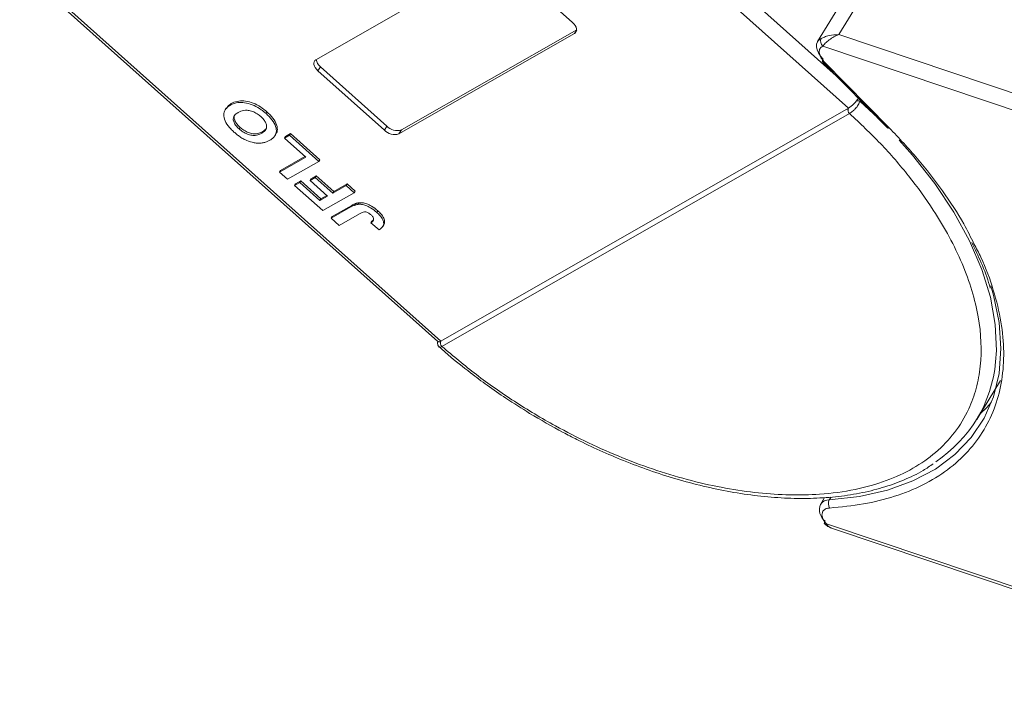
# Model space of a CAD drawing. Header units: millimetres. Extents: x 506 to 1981, y 649 to 1682.
# Tile 36 of 86: x 1315 to 1391, y 1410 to 1463. Entities that reach past the tile are written whole.
import ezdxf

# ---------------------------------------------------------------- set-up
doc = ezdxf.new("R2010")
doc.units = ezdxf.units.MM

msp = doc.modelspace()

# ---------------------------------------------------------------- linework, layer by layer
at = {"color": 7, "linetype": 'Continuous', "lineweight": 15}
for p, q in [((1347.853, 1483.57), (1378.826, 1455.919)), ((1377.892, 1458.402), (1349.417, 1483.824)), ((1347.618, 1438.077), (1315.383, 1466.855)), ((1338.058, 1459.619), (1351.502, 1467.305)), ((1352.618, 1467.012), (1357.705, 1462.47)), ((1315.409, 1466.6), (1347.405, 1438.035)), ((1378.334, 1464.085), (1376.466, 1461.016)), ((1378.099, 1461.55), (1379.78, 1464.312)), ((1357.861, 1461.628), (1344.418, 1453.942)), ((1344.604, 1454.249), (1358.022, 1461.92)), ((1358.022, 1461.891), (1357.861, 1461.628)), ((1415.994, 1448.821), (1378.099, 1461.55)), ((1376.864, 1460.664), (1415.623, 1447.645)), ((1376.842, 1459.471), (1381.827, 1454.402)), ((1376.968, 1459.472), (1381.953, 1454.404)), ((1338.401, 1459.084), (1338.214, 1458.777)), ((1343.302, 1454.235), (1338.214, 1458.777)), ((1338.401, 1459.084), (1343.488, 1454.542)), ((1331.584, 1456.264), (1331.509, 1456.141)), ((1379.697, 1456.459), (1381.106, 1455.135)), ((1331.186, 1455.905), (1331.111, 1455.782)), ((1334.241, 1455.501), (1334.315, 1455.623)), ((1347.619, 1438.078), (1378.825, 1455.918)), ((1378.917, 1455.504), (1347.711, 1437.664)), ((1378.918, 1455.505), (1378.917, 1455.504)), ((1332.18, 1454.321), (1332.255, 1454.444)), ((1333.909, 1453.992), (1333.984, 1454.114)), ((1343.488, 1454.542), (1343.302, 1454.235)), ((1344.604, 1454.249), (1344.418, 1453.942)), ((1334.922, 1453.803), (1334.997, 1453.926)), ((1335.649, 1453.613), (1336.049, 1453.841)), ((1335.723, 1453.736), (1335.649, 1453.613)), ((1337.279, 1452.157), (1335.649, 1453.613)), ((1335.723, 1453.736), (1336.123, 1453.964)), ((1336.049, 1453.841), (1336.123, 1453.964)), ((1336.049, 1453.841), (1338.291, 1451.84)), ((1336.123, 1453.964), (1338.365, 1451.963)), ((1335.279, 1451.013), (1337.279, 1452.157)), ((1335.353, 1451.136), (1337.224, 1452.206)), ((1338.291, 1451.84), (1335.89, 1450.467)), ((1338.365, 1451.963), (1338.291, 1451.84)), ((1335.353, 1451.136), (1335.279, 1451.013)), ((1335.89, 1450.467), (1335.279, 1451.013)), ((1336.495, 1450.117), (1336.895, 1450.346)), ((1336.895, 1450.346), (1336.82, 1450.223)), ((1336.895, 1450.346), (1338.444, 1448.963)), ((1337.609, 1450.375), (1338.009, 1450.604)), ((1337.683, 1450.498), (1337.609, 1450.375)), ((1338.954, 1449.174), (1337.609, 1450.375)), ((1337.683, 1450.498), (1338.084, 1450.727)), ((1338.084, 1450.727), (1338.009, 1450.604)), ((1338.009, 1450.604), (1339.354, 1449.403)), ((1338.084, 1450.727), (1339.429, 1449.526)), ((1336.42, 1449.994), (1336.82, 1450.223)), ((1336.495, 1450.117), (1336.42, 1449.994)), ((1338.581, 1448.066), (1336.42, 1449.994)), ((1336.82, 1450.223), (1338.369, 1448.84)), ((1339.354, 1449.403), (1340.37, 1449.984)), ((1339.429, 1449.526), (1339.354, 1449.403)), ((1339.429, 1449.526), (1340.444, 1450.107)), ((1340.37, 1449.984), (1340.444, 1450.107)), ((1340.37, 1449.984), (1340.981, 1449.438)), ((1340.444, 1450.107), (1341.056, 1449.561)), ((1341.056, 1449.561), (1340.981, 1449.438)), ((1338.369, 1448.84), (1338.954, 1449.174)), ((1338.444, 1448.963), (1338.369, 1448.84)), ((1338.444, 1448.963), (1338.899, 1449.223)), ((1340.981, 1449.438), (1338.581, 1448.066)), ((1339.233, 1447.483), (1340.746, 1448.348)), ((1339.307, 1447.606), (1340.821, 1448.471)), ((1340.821, 1448.471), (1340.746, 1448.348)), ((1341.347, 1448.67), (1341.272, 1448.547)), ((1342.795, 1448.053), (1342.72, 1447.93)), ((1339.307, 1447.606), (1339.233, 1447.483)), ((1339.844, 1446.937), (1339.233, 1447.483)), ((1341.398, 1447.826), (1339.844, 1446.937)), ((1342.335, 1447.247), (1342.26, 1447.124)), ((1342.26, 1447.124), (1342.902, 1446.596)), ((1343.176, 1446.841), (1343.251, 1446.964)), ((1347.711, 1437.664), (1347.709, 1437.664)), ((1388.649, 1432.073), (1390.46, 1435.05)), ((1377.363, 1425.913), (1377.495, 1426.13)), ((1377.002, 1426.099), (1376.68, 1425.57)), ((1417.464, 1410.529), (1377.135, 1424.076)), ((1377.532, 1423.753), (1417.483, 1410.334))]:
    msp.add_line(p, q, dxfattribs=at)
at = {"color": 7, "linetype": 'Continuous', "lineweight": 15, "flags": 128}
for points in [[(1357.705, 1462.47), (1357.82, 1462.354), (1357.912, 1462.232), (1357.978, 1462.108), (1358.014, 1461.988), (1358.021, 1461.876), (1357.996, 1461.776), (1357.943, 1461.692), (1357.861, 1461.628)], [(1376.884, 1459.672), (1376.684, 1459.903), (1376.529, 1460.141), (1376.427, 1460.377), (1376.379, 1460.604), (1376.389, 1460.813), (1376.455, 1460.996), (1376.466, 1461.016)], [(1376.466, 1461.016), (1376.575, 1461.147), (1376.745, 1461.261)], [(1338.214, 1458.777), (1338.099, 1458.893), (1338.007, 1459.015), (1337.942, 1459.139), (1337.905, 1459.259), (1337.899, 1459.371), (1337.923, 1459.471), (1337.977, 1459.555), (1338.058, 1459.619)], [(1376.842, 1459.471), (1376.831, 1459.486), (1376.826, 1459.519), (1376.833, 1459.563), (1376.853, 1459.614), (1376.884, 1459.672)], [(1376.968, 1459.472), (1376.919, 1459.457), (1376.879, 1459.454), (1376.849, 1459.464), (1376.842, 1459.471)], [(1381.953, 1454.404), (1381.904, 1454.389), (1381.864, 1454.386), (1381.834, 1454.396), (1381.827, 1454.402)], [(1382.71, 1453.475), (1383.732, 1452.313), (1385.43, 1450.148), (1386.889, 1447.953), (1388.094, 1445.753), (1389.031, 1443.57), (1389.691, 1441.429), (1390.066, 1439.352), (1390.152, 1437.363), (1390.095, 1436.489)], [(1389.73, 1442.318), (1389.937, 1441.595), (1390.361, 1439.504), (1390.5, 1437.495), (1390.353, 1435.59), (1389.921, 1433.809), (1389.209, 1432.17), (1388.225, 1430.691), (1386.978, 1429.388), (1385.483, 1428.274), (1383.754, 1427.361), (1381.81, 1426.658), (1379.672, 1426.174), (1377.363, 1425.913)], [(1388.926, 1432.528), (1389.416, 1432.998), (1389.764, 1433.371)], [(1376.997, 1424.086), (1376.986, 1424.102), (1376.979, 1424.137), (1376.985, 1424.182), (1377.003, 1424.234), (1377.034, 1424.292)]]:
    msp.add_lwpolyline(points, dxfattribs=at)
at = {"color": 7, "linetype": 'Continuous', "lineweight": 15}
for centre, radius, start, end in [((1377.2, 1461.042), 0.505, 154.26532, 228.37702), ((1338.914, 1459.745), 0.837, 187.61545, 232.20598), ((1379.503, 1455.749), 0.736, 74.71127, 94.5465), ((1379.135, 1455.77), 0.344, 154.50284, 230.54279), ((1379.137, 1455.771), 0.344, 154.62039, 230.5722), ((1344.095, 1454.984), 1.09, 223.32862, 287.22701), ((1344.281, 1455.29), 1.09, 223.32862, 287.22701), ((1347.928, 1437.929), 0.344, 154.38646, 230.5161), ((1347.929, 1437.93), 0.344, 154.50316, 230.54262), ((1379.839, 1437.435), 10.299, 303.41542, 354.73081), ((1377.722, 1425.171), 1.116, 159.06231, 231.94779), ((1377.332, 1425.123), 0.791, 87.80856, 145.60437), ((1377.916, 1425.619), 0.627, 151.98145, 211.42178), ((1377.073, 1424.188), 0.128, 233.17173, 298.70948)]:
    msp.add_arc(centre, radius, start, end, dxfattribs=at)
for points, knots in [([(1376.745, 1461.261), (1376.821, 1461.295), (1376.99, 1461.371), (1377.443, 1461.507), (1377.842, 1461.533), (1378.099, 1461.55)], [0, 0, 0, 0, 0.2270634, 0.5015869, 1, 1, 1, 1]), ([(1378.099, 1461.55), (1377.969, 1461.496), (1377.71, 1461.387), (1377.346, 1461.147), (1377.04, 1460.882), (1376.92, 1460.734), (1376.864, 1460.664)], [0, 0, 0, 0, 0.251519, 0.501784, 0.765632, 1, 1, 1, 1]), ([(1331.206, 1455.891), (1331.276, 1455.995), (1331.373, 1456.141), (1331.537, 1456.236), (1331.584, 1456.264)], [0, 0, 0, 0, 0.71022, 1, 1, 1, 1]), ([(1331.509, 1456.141), (1331.575, 1456.176), (1331.775, 1456.281), (1332.173, 1456.376), (1332.739, 1456.335), (1333.328, 1456.137), (1333.843, 1455.836), (1334.121, 1455.602), (1334.241, 1455.501)], [0, 0, 0, 0, 0.101888, 0.307343, 0.492963, 0.678647, 0.860791, 1, 1, 1, 1]), ([(1331.584, 1456.264), (1331.65, 1456.299), (1331.85, 1456.403), (1332.247, 1456.498), (1332.814, 1456.458), (1333.403, 1456.26), (1333.918, 1455.959), (1334.195, 1455.725), (1334.315, 1455.623)], [0, 0, 0, 0, 0.101888, 0.307343, 0.492963, 0.678647, 0.860791, 1, 1, 1, 1]), ([(1378.826, 1455.919), (1378.884, 1455.956), (1379, 1456.031), (1379.208, 1456.219), (1379.358, 1456.379), (1379.433, 1456.468), (1379.445, 1456.483)], [0, 0, 0, 0, 0.313357, 0.626713, 0.94007, 1, 1, 1, 1]), ([(1379.697, 1456.459), (1379.685, 1456.414), (1379.66, 1456.315), (1379.583, 1456.17), (1379.483, 1456.021), (1379.351, 1455.863), (1379.204, 1455.718), (1379.049, 1455.588), (1378.965, 1455.534), (1378.918, 1455.505)], [0, 0, 0, 0, 0.111997, 0.244844, 0.369168, 0.500899, 0.687533, 0.828138, 1, 1, 1, 1]), ([(1379.445, 1456.483), (1379.491, 1456.539), (1379.545, 1456.605), (1379.585, 1456.666), (1379.591, 1456.675)], [0, 0, 0, 0, 0.855943, 1, 1, 1, 1]), ([(1331.787, 1454.085), (1331.705, 1454.162), (1331.454, 1454.395), (1331.132, 1454.82), (1330.972, 1455.305), (1331.04, 1455.742), (1331.269, 1455.995), (1331.463, 1456.113), (1331.509, 1456.141)], [0, 0, 0, 0, 0.101398, 0.306996, 0.506144, 0.685262, 0.924557, 1, 1, 1, 1]), ([(1332.18, 1454.321), (1332.098, 1454.399), (1331.935, 1454.557), (1331.772, 1454.822), (1331.712, 1455.077), (1331.782, 1455.339), (1331.949, 1455.492), (1332.083, 1455.573), (1332.109, 1455.589)], [0, 0, 0, 0, 0.160292, 0.321922, 0.490761, 0.657569, 0.933883, 1, 1, 1, 1]), ([(1332.109, 1455.589), (1332.176, 1455.623), (1332.364, 1455.72), (1332.703, 1455.783), (1333.125, 1455.702), (1333.475, 1455.551), (1333.708, 1455.386), (1333.821, 1455.289), (1333.842, 1455.271)], [0, 0, 0, 0, 0.15859, 0.447239, 0.620381, 0.793575, 0.961295, 1, 1, 1, 1]), ([(1334.315, 1455.623), (1334.398, 1455.547), (1334.648, 1455.314), (1334.98, 1454.885), (1335.127, 1454.406), (1335.111, 1454.079), (1335.002, 1453.966), (1334.977, 1453.94)], [0, 0, 0, 0, 0.137027, 0.414714, 0.688887, 0.928452, 1, 1, 1, 1]), ([(1378.917, 1455.504), (1379.723, 1454.743), (1381.359, 1453.196), (1383.505, 1450.707), (1385.243, 1448.308), (1386.578, 1446.058), (1387.569, 1443.993), (1388.316, 1441.942), (1388.964, 1439.259), (1389.074, 1436.725), (1388.649, 1434.432), (1388.023, 1432.705), (1387.014, 1431.035), (1385.567, 1429.516), (1383.809, 1428.287), (1381.744, 1427.331), (1379.353, 1426.656), (1376.851, 1426.318), (1374.355, 1426.26), (1371.942, 1426.415), (1369.421, 1426.78), (1365.951, 1427.55), (1362.411, 1428.724), (1358.932, 1430.253), (1356.151, 1431.677), (1353.256, 1433.414), (1350.328, 1435.456), (1348.574, 1436.936), (1347.711, 1437.664)], [0, 0, 0, 0, 0.038862, 0.078912, 0.120068, 0.152227, 0.184382, 0.217215, 0.250043, 0.315618, 0.347778, 0.379932, 0.421093, 0.461142, 0.5, 0.538863, 0.578912, 0.620068, 0.652227, 0.684382, 0.717215, 0.750043, 0.815618, 0.847778, 0.879932, 0.921093, 0.96114, 1, 1, 1, 1]), ([(1378.825, 1455.918), (1378.825, 1455.918), (1378.825, 1455.918), (1378.825, 1455.918), (1378.826, 1455.918), (1378.826, 1455.919)], [0, 0, 0, 0, 0.384666, 0.692333, 1, 1, 1, 1]), ([(1332.255, 1454.444), (1332.173, 1454.522), (1332.01, 1454.68), (1331.845, 1454.945), (1331.792, 1455.196), (1331.815, 1455.37), (1331.88, 1455.431), (1331.892, 1455.443)], [0, 0, 0, 0, 0.230291, 0.462505, 0.705076, 0.944729, 1, 1, 1, 1]), ([(1333.842, 1455.271), (1333.923, 1455.192), (1334.086, 1455.033), (1334.241, 1454.768), (1334.302, 1454.501), (1334.224, 1454.225), (1334.051, 1454.076), (1333.923, 1453.999), (1333.909, 1453.992)], [0, 0, 0, 0, 0.1597099, 0.3204292, 0.4910735, 0.6770503, 0.9662903, 1, 1, 1, 1]), ([(1334.241, 1455.501), (1334.323, 1455.424), (1334.574, 1455.191), (1334.902, 1454.764), (1335.063, 1454.277), (1334.992, 1453.84), (1334.766, 1453.594), (1334.578, 1453.48), (1334.537, 1453.455)], [0, 0, 0, 0, 0.102171, 0.30922, 0.51365, 0.692275, 0.932413, 1, 1, 1, 1]), ([(1332.552, 1453.541), (1332.5, 1453.569), (1332.397, 1453.626), (1332.257, 1453.717), (1332.128, 1453.807), (1332.011, 1453.896), (1331.897, 1453.989), (1331.824, 1454.053), (1331.787, 1454.085)], [0, 0, 0, 0, 0.185429, 0.37219, 0.527708, 0.683877, 0.841678, 1, 1, 1, 1]), ([(1333.909, 1453.992), (1333.843, 1453.957), (1333.675, 1453.87), (1333.37, 1453.806), (1332.99, 1453.854), (1332.639, 1453.987), (1332.368, 1454.16), (1332.228, 1454.28), (1332.18, 1454.321)], [0, 0, 0, 0, 0.158617, 0.400864, 0.573059, 0.745486, 0.912985, 1, 1, 1, 1]), ([(1333.984, 1454.114), (1333.918, 1454.08), (1333.749, 1453.993), (1333.445, 1453.929), (1333.065, 1453.977), (1332.714, 1454.11), (1332.442, 1454.283), (1332.302, 1454.403), (1332.255, 1454.444)], [0, 0, 0, 0, 0.158617, 0.400864, 0.573059, 0.745486, 0.912985, 1, 1, 1, 1]), ([(1334.268, 1454.376), (1334.196, 1454.289), (1334.115, 1454.191), (1333.998, 1454.122), (1333.984, 1454.114)], [0, 0, 0, 0, 0.885532, 1, 1, 1, 1]), ([(1381.953, 1454.404), (1382.696, 1453.617), (1384.182, 1452.042), (1386.072, 1449.569), (1387.522, 1447.385), (1388.187, 1446.032), (1388.436, 1445.525)], [0, 0, 0, 0, 0.2748088, 0.5496356, 0.8310259, 1, 1, 1, 1]), ([(1333.784, 1453.233), (1333.689, 1453.234), (1333.497, 1453.236), (1333.108, 1453.309), (1332.782, 1453.421), (1332.576, 1453.528), (1332.552, 1453.541)], [0, 0, 0, 0, 0.250896, 0.502166, 0.940512, 1, 1, 1, 1]), ([(1334.537, 1453.455), (1334.504, 1453.437), (1334.44, 1453.401), (1334.331, 1453.352), (1334.213, 1453.307), (1334.081, 1453.271), (1333.94, 1453.243), (1333.836, 1453.236), (1333.784, 1453.233)], [0, 0, 0, 0, 0.1539502, 0.3081809, 0.478699, 0.6499612, 0.8242026, 1, 1, 1, 1]), ([(1340.746, 1448.348), (1340.779, 1448.366), (1340.844, 1448.402), (1340.935, 1448.447), (1341.02, 1448.482), (1341.1, 1448.509), (1341.181, 1448.534), (1341.242, 1448.543), (1341.272, 1448.547)], [0, 0, 0, 0, 0.20827, 0.416707, 0.561481, 0.706573, 0.852825, 1, 1, 1, 1]), ([(1340.821, 1448.471), (1340.853, 1448.489), (1340.918, 1448.525), (1341.01, 1448.569), (1341.095, 1448.605), (1341.174, 1448.631), (1341.256, 1448.656), (1341.316, 1448.665), (1341.347, 1448.67)], [0, 0, 0, 0, 0.20827, 0.416707, 0.561481, 0.706573, 0.852825, 1, 1, 1, 1]), ([(1341.272, 1448.547), (1341.366, 1448.551), (1341.554, 1448.558), (1341.893, 1448.468), (1342.308, 1448.273), (1342.565, 1448.059), (1342.72, 1447.93)], [0, 0, 0, 0, 0.20646, 0.413515, 0.645211, 1, 1, 1, 1]), ([(1341.347, 1448.67), (1341.441, 1448.674), (1341.629, 1448.681), (1341.967, 1448.591), (1342.383, 1448.395), (1342.64, 1448.182), (1342.795, 1448.053)], [0, 0, 0, 0, 0.20646, 0.413515, 0.645211, 1, 1, 1, 1]), ([(1341.398, 1447.826), (1341.464, 1447.861), (1341.578, 1447.921), (1341.743, 1447.97), (1341.887, 1447.968), (1342.008, 1447.927), (1342.145, 1447.851), (1342.229, 1447.78), (1342.281, 1447.737)], [0, 0, 0, 0, 0.2920273, 0.5048541, 0.6139046, 0.723685, 0.8298165, 1, 1, 1, 1]), ([(1342.795, 1448.053), (1342.877, 1447.976), (1343.064, 1447.8), (1343.277, 1447.497), (1343.338, 1447.211), (1343.314, 1447.031), (1343.252, 1446.976), (1343.244, 1446.969)], [0, 0, 0, 0, 0.213477, 0.485462, 0.746786, 0.967868, 1, 1, 1, 1]), ([(1342.476, 1447.369), (1342.47, 1447.348), (1342.458, 1447.306), (1342.421, 1447.259), (1342.383, 1447.219), (1342.345, 1447.186), (1342.304, 1447.154), (1342.274, 1447.134), (1342.26, 1447.124)], [0, 0, 0, 0, 0.193806, 0.393127, 0.544069, 0.695412, 0.847613, 1, 1, 1, 1]), ([(1342.281, 1447.737), (1342.306, 1447.713), (1342.358, 1447.665), (1342.413, 1447.593), (1342.451, 1447.528), (1342.471, 1447.472), (1342.48, 1447.418), (1342.477, 1447.385), (1342.476, 1447.369)], [0, 0, 0, 0, 0.202387, 0.410907, 0.557829, 0.709472, 0.853224, 1, 1, 1, 1]), ([(1342.335, 1447.247), (1342.35, 1447.257), (1342.38, 1447.277), (1342.422, 1447.311), (1342.454, 1447.337), (1342.469, 1447.354), (1342.471, 1447.357)], [0, 0, 0, 0, 0.30136, 0.602975, 0.929011, 1, 1, 1, 1]), ([(1342.72, 1447.93), (1342.803, 1447.853), (1342.99, 1447.677), (1343.2, 1447.376), (1343.271, 1447.083), (1343.19, 1446.799), (1343.015, 1446.676), (1342.902, 1446.596)], [0, 0, 0, 0, 0.155292, 0.353145, 0.543243, 0.704067, 1, 1, 1, 1]), ([(1388.436, 1445.525), (1388.618, 1445.181), (1389.252, 1443.984), (1389.965, 1441.97), (1390.562, 1439.543), (1390.77, 1437.241), (1390.622, 1435.085), (1390.118, 1433.083), (1389.255, 1431.248), (1388.037, 1429.605), (1386.463, 1428.184), (1384.571, 1427.022), (1382.403, 1426.149), (1380.017, 1425.54), (1378.26, 1425.374), (1377.381, 1425.292)], [0, 0, 0, 0, 0.033077, 0.115026, 0.196413, 0.275893, 0.355385, 0.434865, 0.514356, 0.595743, 0.677692, 0.759642, 0.841028, 0.920512, 1, 1, 1, 1]), ([(1388.265, 1445.631), (1388.514, 1445.11), (1389.04, 1444.006), (1389.495, 1442.834), (1389.665, 1442.197), (1389.685, 1442.122)], [0, 0, 0, 0, 0.441064, 0.934069, 1, 1, 1, 1]), ([(1347.382, 1438.069), (1347.375, 1438.009), (1347.363, 1437.902), (1347.398, 1437.737), (1347.463, 1437.662), (1347.498, 1437.622)], [0, 0, 0, 0, 0.363867, 0.658166, 1, 1, 1, 1]), ([(1347.412, 1438.043), (1347.425, 1438.032), (1347.458, 1438.005), (1347.545, 1438.037), (1347.608, 1438.072), (1347.618, 1438.077)], [0, 0, 0, 0, 0.371133, 0.899006, 1, 1, 1, 1]), ([(1347.709, 1437.664), (1347.669, 1437.644), (1347.596, 1437.608), (1347.529, 1437.598), (1347.513, 1437.619), (1347.507, 1437.627)], [0, 0, 0, 0, 0.443445, 0.806261, 1, 1, 1, 1]), ([(1347.51, 1437.63), (1347.733, 1437.429), (1348.494, 1436.741), (1349.728, 1435.763), (1351.209, 1434.656), (1352.711, 1433.61), (1353.814, 1432.92), (1354.423, 1432.538)], [0, 0, 0, 0, 0.107273, 0.365989, 0.55071, 0.751571, 1, 1, 1, 1]), ([(1347.618, 1438.077), (1347.618, 1438.078), (1347.618, 1438.078), (1347.618, 1438.078), (1347.619, 1438.078), (1347.619, 1438.078)], [0, 0, 0, 0, 0.3846993, 0.6923496, 1, 1, 1, 1]), ([(1354.423, 1432.538), (1355.271, 1432.041), (1356.46, 1431.343), (1358.26, 1430.419), (1359.804, 1429.682), (1361.658, 1428.891), (1363.607, 1428.157), (1365.641, 1427.501), (1367.717, 1426.947), (1369.808, 1426.509), (1371.889, 1426.202), (1373.936, 1426.032), (1375.93, 1426.006), (1377.855, 1426.127), (1379.695, 1426.4), (1381.439, 1426.824), (1383.064, 1427.411), (1384.372, 1428.026), (1385.069, 1428.505), (1385.323, 1428.68)], [0, 0, 0, 0, 0.077042, 0.108033, 0.15937, 0.212414, 0.269049, 0.327849, 0.38824, 0.449773, 0.512143, 0.575139, 0.638624, 0.702518, 0.766787, 0.831442, 0.89655, 0.962241, 1, 1, 1, 1]), ([(1377.381, 1425.292), (1377.296, 1425.28), (1377.122, 1425.256), (1376.935, 1425.137), (1376.815, 1424.968), (1376.806, 1424.821), (1376.802, 1424.749)], [0, 0, 0, 0, 0.245513, 0.5, 0.754487, 1, 1, 1, 1]), ([(1376.997, 1424.086), (1377.081, 1424.01), (1377.239, 1423.866), (1377.429, 1423.793), (1377.518, 1423.758)], [0, 0, 0, 0, 0.531534, 1, 1, 1, 1]), ([(1377.135, 1424.076), (1377.196, 1423.987), (1377.299, 1423.839), (1377.47, 1423.791), (1377.538, 1423.771)], [0, 0, 0, 0, 0.601237, 1, 1, 1, 1])]:
    msp.add_open_spline(points, degree=3, knots=knots, dxfattribs=at)
for points in [[(1376.864, 1460.664), (1376.781, 1460.609), (1376.615, 1460.497), (1376.597, 1460.296), (1376.588, 1460.195)], [(1376.588, 1460.195), (1376.61, 1460.077), (1376.654, 1459.839), (1376.864, 1459.594), (1376.968, 1459.472)], [(1376.802, 1424.749), (1376.821, 1424.639), (1376.86, 1424.419), (1377.043, 1424.19), (1377.135, 1424.076)]]:
    msp.add_open_spline(points, degree=3, dxfattribs=at)

doc.saveas('drawing.dxf')
